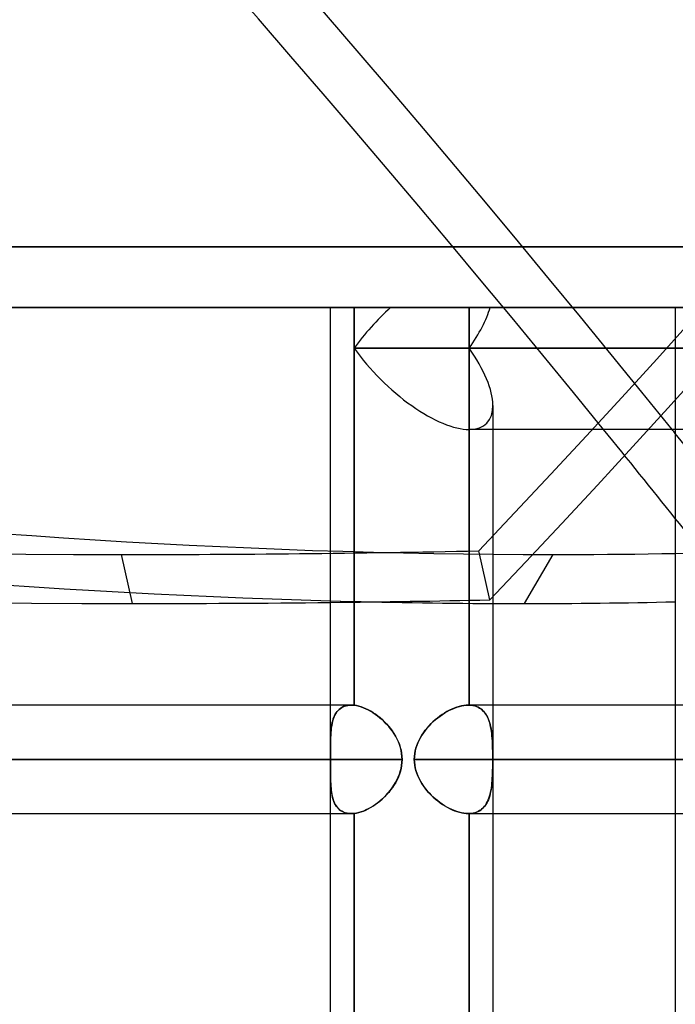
# Model space of a CAD drawing. Header units: millimetres. Extents: x -243 to 243, y -92 to 86.
# Tile 75 of 81: x 130 to 141, y -12 to 5. Entities that reach past the tile are written whole.
import ezdxf

# ---------------------------------------------------------------- set-up
doc = ezdxf.new("R2010")
doc.units = ezdxf.units.MM
doc.layers.add('MAIN-1', color=7, linetype='Continuous')

msp = doc.modelspace()

# ---------------------------------------------------------------- linework, layer by layer
at = {"layer": 'MAIN-1'}
for p, q in [((-221.5, 1), (221.5, 1)), ((-221.5, 1), (221.5, 1)), ((189, 1), (-189, 1)), ((-189, 1), (189, 1)), ((-222.5, 0), (222.5, 0)), ((-188, 0), (188, 0)), ((188, 0), (-188, 0)), ((137.331, 0), (135.039, 0)), ((135.039, -7.332), (135.039, 0)), ((135.432, -0.671), (135.432, 0)), ((136.034, 0), (135.432, 0)), ((142.521, 0), (136.034, 0)), ((137.331, 0), (137.678, 0)), ((137.331, 0), (137.331, -0.671)), ((137.678, 0), (144.165, 0)), ((140.735, -24.66), (140.735, 0)), ((-222.5, 0), (222.5, 0)), ((137.331, 0), (135.039, 0)), ((135.039, -6.563), (135.039, 0)), ((135.432, 0), (136.034, 0)), ((135.432, 0), (135.432, -0.671)), ((136.034, 0), (142.521, 0)), ((137.331, -0.671), (137.331, 0)), ((137.678, 0), (137.331, 0)), ((144.165, 0), (137.678, 0)), ((140.735, -2.014), (140.735, 0)), ((135.432, -0.671), (135.432, -6.565)), ((135.432, -0.671), (142.394, -0.671)), ((135.432, -6.565), (135.432, -0.671)), ((142.394, -0.671), (135.432, -0.671)), ((137.331, -6.563), (137.331, -0.671)), ((141.566, -0.671), (137.331, -0.671)), ((137.331, -0.671), (137.331, -6.563)), ((137.331, -0.671), (141.566, -0.671)), ((137.724, -25.058), (137.724, -1.62)), ((137.724, -2.014), (137.724, -1.62)), ((143.343, -2.014), (137.331, -2.014)), ((143.343, -2.014), (137.331, -2.014)), ((137.724, -25.058), (137.724, -2.014)), ((140.735, -6.563), (140.735, -2.014)), ((137.671, -4.826), (137.489, -4.017)), ((131.584, -4.077), (131.765, -4.886)), ((138.712, -4.077), (138.236, -4.886)), ((135.382, -6.563), (-135.382, -6.563)), ((135.382, -6.563), (-135.382, -6.563)), ((135.039, -7.332), (135.039, -6.563)), ((135.16, -6.656), (135.141, -6.68)), ((135.149, -6.669), (135.166, -6.649)), ((135.181, -6.635), (135.16, -6.656)), ((135.166, -6.649), (135.184, -6.632)), ((135.203, -6.616), (135.181, -6.635)), ((135.184, -6.632), (135.204, -6.616)), ((135.228, -6.6), (135.203, -6.616)), ((135.204, -6.616), (135.225, -6.602)), ((135.225, -6.602), (135.248, -6.59)), ((135.255, -6.587), (135.228, -6.6)), ((135.248, -6.59), (135.272, -6.58)), ((135.284, -6.576), (135.255, -6.587)), ((135.272, -6.58), (135.297, -6.573)), ((135.315, -6.569), (135.284, -6.576)), ((135.297, -6.573), (135.324, -6.567)), ((135.347, -6.564), (135.315, -6.569)), ((135.324, -6.567), (135.352, -6.564)), ((135.381, -6.563), (135.347, -6.564)), ((135.352, -6.564), (135.382, -6.563)), ((135.39, -6.563), (135.381, -6.563)), ((135.382, -6.563), (135.39, -6.563)), ((135.398, -6.563), (135.39, -6.563)), ((135.39, -6.563), (135.398, -6.563)), ((135.406, -6.563), (135.398, -6.563)), ((135.398, -6.563), (135.407, -6.563)), ((135.415, -6.564), (135.406, -6.563)), ((135.407, -6.563), (135.415, -6.564)), ((135.423, -6.565), (135.415, -6.564)), ((135.415, -6.564), (135.424, -6.565)), ((135.432, -6.565), (135.423, -6.565)), ((135.424, -6.565), (135.432, -6.565)), ((135.432, -6.565), (135.469, -6.571)), ((135.469, -6.571), (135.432, -6.565)), ((135.469, -6.571), (135.506, -6.58)), ((135.507, -6.58), (135.469, -6.571)), ((135.506, -6.58), (135.545, -6.591)), ((135.545, -6.591), (135.507, -6.58)), ((135.545, -6.591), (135.584, -6.605)), ((135.584, -6.605), (135.545, -6.591)), ((135.584, -6.605), (135.623, -6.621)), ((135.624, -6.622), (135.584, -6.605)), ((135.623, -6.621), (135.662, -6.64)), ((135.664, -6.641), (135.624, -6.622)), ((135.662, -6.64), (135.702, -6.662)), ((135.704, -6.663), (135.664, -6.641)), ((135.702, -6.662), (135.741, -6.686)), ((137.004, -6.648), (136.963, -6.67)), ((136.968, -6.667), (137.008, -6.646)), ((137.044, -6.629), (137.004, -6.648)), ((137.008, -6.646), (137.049, -6.627)), ((137.085, -6.612), (137.044, -6.629)), ((137.049, -6.627), (137.089, -6.61)), ((137.125, -6.597), (137.085, -6.612)), ((137.089, -6.61), (137.128, -6.596)), ((137.165, -6.585), (137.125, -6.597)), ((137.128, -6.596), (137.168, -6.584)), ((137.205, -6.575), (137.165, -6.585)), ((137.168, -6.584), (137.207, -6.575)), ((137.244, -6.568), (137.205, -6.575)), ((137.207, -6.575), (137.245, -6.568)), ((137.281, -6.564), (137.244, -6.568)), ((137.245, -6.568), (137.282, -6.564)), ((137.318, -6.563), (137.281, -6.564)), ((137.282, -6.564), (137.318, -6.563)), ((137.32, -6.563), (137.318, -6.563)), ((141.115, -6.563), (137.318, -6.563)), ((137.318, -6.563), (137.32, -6.563)), ((137.724, -6.563), (137.318, -6.563)), ((137.32, -6.563), (137.322, -6.563)), ((137.322, -6.563), (137.32, -6.563)), ((137.322, -6.563), (137.324, -6.563)), ((137.324, -6.563), (137.322, -6.563)), ((137.324, -6.563), (137.326, -6.563)), ((137.326, -6.563), (137.324, -6.563)), ((137.326, -6.563), (137.329, -6.563)), ((137.329, -6.563), (137.326, -6.563)), ((137.329, -6.563), (137.331, -6.563)), ((137.331, -6.563), (137.329, -6.563)), ((137.363, -6.565), (137.331, -6.563)), ((137.331, -6.563), (137.363, -6.565)), ((137.394, -6.569), (137.363, -6.565)), ((137.363, -6.565), (137.393, -6.569)), ((137.393, -6.569), (137.423, -6.576)), ((137.424, -6.576), (137.394, -6.569)), ((137.423, -6.576), (137.451, -6.585)), ((137.452, -6.586), (137.424, -6.576)), ((137.451, -6.585), (137.477, -6.597)), ((137.478, -6.597), (137.452, -6.586)), ((137.477, -6.597), (137.502, -6.61)), ((137.503, -6.611), (137.478, -6.597)), ((137.502, -6.61), (137.526, -6.626)), ((137.527, -6.627), (137.503, -6.611)), ((137.526, -6.626), (137.547, -6.644)), ((137.549, -6.645), (137.527, -6.627)), ((137.547, -6.644), (137.567, -6.663)), ((137.569, -6.665), (137.549, -6.645)), ((141.115, -6.563), (137.724, -6.563)), ((140.735, -8.353), (140.735, -6.563)), ((135.07, -6.849), (135.078, -6.819)), ((135.085, -6.796), (135.075, -6.829)), ((135.078, -6.819), (135.086, -6.791)), ((135.096, -6.764), (135.085, -6.796)), ((135.086, -6.791), (135.096, -6.763)), ((135.109, -6.734), (135.096, -6.764)), ((135.096, -6.763), (135.108, -6.737)), ((135.108, -6.737), (135.12, -6.713)), ((135.124, -6.706), (135.109, -6.734)), ((135.12, -6.713), (135.134, -6.69)), ((135.141, -6.68), (135.124, -6.706)), ((135.134, -6.69), (135.149, -6.669)), ((135.744, -6.687), (135.704, -6.663)), ((135.741, -6.686), (135.78, -6.712)), ((135.783, -6.714), (135.744, -6.687)), ((135.78, -6.712), (135.819, -6.74)), ((135.822, -6.742), (135.783, -6.714)), ((135.819, -6.74), (135.857, -6.77)), ((135.86, -6.773), (135.822, -6.742)), ((135.857, -6.77), (135.894, -6.802)), ((135.897, -6.805), (135.86, -6.773)), ((135.894, -6.802), (135.929, -6.836)), ((135.933, -6.84), (135.897, -6.805)), ((136.769, -6.807), (136.733, -6.839)), ((136.738, -6.834), (136.774, -6.802)), ((136.806, -6.776), (136.769, -6.807)), ((136.774, -6.802), (136.812, -6.771)), ((136.844, -6.747), (136.806, -6.776)), ((136.812, -6.771), (136.85, -6.742)), ((136.883, -6.719), (136.844, -6.747)), ((136.85, -6.742), (136.889, -6.715)), ((136.923, -6.693), (136.883, -6.719)), ((136.889, -6.715), (136.928, -6.69)), ((136.963, -6.67), (136.923, -6.693)), ((136.928, -6.69), (136.968, -6.667)), ((137.567, -6.663), (137.586, -6.685)), ((137.587, -6.687), (137.569, -6.665)), ((137.586, -6.685), (137.603, -6.708)), ((137.605, -6.711), (137.587, -6.687)), ((137.603, -6.708), (137.619, -6.734)), ((137.62, -6.736), (137.605, -6.711)), ((137.619, -6.734), (137.633, -6.76)), ((137.634, -6.763), (137.62, -6.736)), ((137.633, -6.76), (137.646, -6.789)), ((137.647, -6.792), (137.634, -6.763)), ((137.646, -6.789), (137.657, -6.819)), ((137.659, -6.823), (137.647, -6.792)), ((137.657, -6.819), (137.667, -6.85)), ((137.669, -6.855), (137.659, -6.823)), ((135.05, -6.976), (135.046, -7.016)), ((135.046, -7.017), (135.049, -6.981)), ((135.049, -6.981), (135.053, -6.947)), ((135.054, -6.937), (135.05, -6.976)), ((135.053, -6.947), (135.058, -6.913)), ((135.06, -6.9), (135.054, -6.937)), ((135.058, -6.913), (135.063, -6.881)), ((135.067, -6.864), (135.06, -6.9)), ((135.063, -6.881), (135.07, -6.849)), ((135.075, -6.829), (135.067, -6.864)), ((135.929, -6.836), (135.964, -6.871)), ((135.968, -6.876), (135.933, -6.84)), ((135.964, -6.871), (135.998, -6.909)), ((136.002, -6.913), (135.968, -6.876)), ((135.998, -6.909), (136.029, -6.947)), ((136.033, -6.952), (136.002, -6.913)), ((136.029, -6.947), (136.06, -6.988)), ((136.063, -6.993), (136.033, -6.952)), ((136.604, -6.98), (136.576, -7.018)), ((136.577, -7.017), (136.606, -6.978)), ((136.633, -6.943), (136.604, -6.98)), ((136.606, -6.978), (136.636, -6.94)), ((136.665, -6.907), (136.633, -6.943)), ((136.636, -6.94), (136.669, -6.903)), ((136.698, -6.873), (136.665, -6.907)), ((136.669, -6.903), (136.703, -6.868)), ((136.733, -6.839), (136.698, -6.873)), ((136.703, -6.868), (136.738, -6.834)), ((137.667, -6.85), (137.676, -6.883)), ((137.678, -6.888), (137.669, -6.855)), ((137.676, -6.883), (137.684, -6.917)), ((137.685, -6.922), (137.678, -6.888)), ((137.684, -6.917), (137.691, -6.952)), ((137.692, -6.958), (137.685, -6.922)), ((137.691, -6.952), (137.697, -6.989)), ((137.698, -6.995), (137.692, -6.958)), ((135.04, -7.167), (135.041, -7.129)), ((135.041, -7.144), (135.04, -7.189)), ((135.041, -7.129), (135.042, -7.091)), ((135.042, -7.1), (135.041, -7.144)), ((135.042, -7.091), (135.044, -7.053)), ((135.044, -7.057), (135.042, -7.1)), ((135.046, -7.016), (135.044, -7.057)), ((135.044, -7.053), (135.046, -7.017)), ((136.06, -6.988), (136.088, -7.03)), ((136.091, -7.035), (136.063, -6.993)), ((136.088, -7.03), (136.114, -7.073)), ((136.117, -7.078), (136.091, -7.035)), ((136.114, -7.073), (136.138, -7.118)), ((136.14, -7.122), (136.117, -7.078)), ((136.138, -7.118), (136.159, -7.164)), ((136.161, -7.167), (136.14, -7.122)), ((136.502, -7.141), (136.482, -7.184)), ((136.483, -7.183), (136.503, -7.14)), ((136.525, -7.099), (136.502, -7.141)), ((136.503, -7.14), (136.525, -7.098)), ((136.525, -7.098), (136.55, -7.057)), ((136.549, -7.058), (136.525, -7.099)), ((136.576, -7.018), (136.549, -7.058)), ((136.55, -7.057), (136.577, -7.017)), ((137.697, -6.989), (137.702, -7.027)), ((137.703, -7.032), (137.698, -6.995)), ((137.702, -7.027), (137.706, -7.066)), ((137.707, -7.071), (137.703, -7.032)), ((137.706, -7.066), (137.71, -7.106)), ((137.71, -7.111), (137.707, -7.071)), ((137.71, -7.106), (137.712, -7.148)), ((137.713, -7.152), (137.71, -7.111)), ((137.712, -7.148), (137.715, -7.19)), ((135.039, -7.207), (135.04, -7.167)), ((135.04, -7.189), (135.039, -7.235)), ((135.039, -7.247), (135.039, -7.207)), ((135.039, -7.235), (135.039, -7.282)), ((135.039, -7.288), (135.039, -7.247)), ((135.039, -7.282), (135.039, -7.33)), ((135.039, -7.33), (135.039, -7.288)), ((136.159, -7.164), (136.178, -7.211)), ((136.179, -7.213), (136.161, -7.167)), ((136.178, -7.211), (136.193, -7.259)), ((136.194, -7.261), (136.179, -7.213)), ((136.193, -7.259), (136.206, -7.307)), ((136.206, -7.309), (136.194, -7.261)), ((136.206, -7.307), (136.215, -7.357)), ((136.215, -7.358), (136.206, -7.309)), ((136.439, -7.317), (136.451, -7.271)), ((136.451, -7.273), (136.439, -7.318)), ((136.451, -7.271), (136.465, -7.227)), ((136.465, -7.228), (136.451, -7.273)), ((136.465, -7.227), (136.483, -7.183)), ((136.482, -7.184), (136.465, -7.228)), ((137.715, -7.193), (137.713, -7.152)), ((137.715, -7.19), (137.716, -7.233)), ((137.717, -7.236), (137.715, -7.193)), ((137.716, -7.233), (137.718, -7.277)), ((137.718, -7.279), (137.717, -7.236)), ((137.718, -7.277), (137.719, -7.321)), ((137.719, -7.323), (137.718, -7.279)), ((136.222, -7.458), (-136.222, -7.458)), ((-136.222, -7.458), (136.222, -7.458)), ((-135.039, -7.458), (135.039, -7.458)), ((135.039, -7.458), (-135.039, -7.458)), ((135.039, -7.33), (135.039, -7.351)), ((135.039, -7.351), (135.039, -7.33)), ((135.039, -7.351), (135.039, -7.372)), ((135.039, -7.372), (135.039, -7.351)), ((135.039, -7.372), (135.039, -7.393)), ((135.039, -7.393), (135.039, -7.372)), ((135.039, -7.393), (135.039, -7.415)), ((135.039, -7.414), (135.039, -7.393)), ((135.039, -7.436), (135.039, -7.414)), ((135.039, -7.415), (135.039, -7.436)), ((135.039, -7.436), (135.039, -7.458)), ((135.039, -7.458), (135.039, -7.436)), ((135.039, -7.458), (135.039, -7.479)), ((135.039, -7.479), (135.039, -7.458)), ((136.215, -7.357), (136.22, -7.407)), ((136.22, -7.408), (136.215, -7.358)), ((136.22, -7.407), (136.222, -7.458)), ((136.222, -7.458), (136.22, -7.408)), ((136.22, -7.508), (136.222, -7.458)), ((136.222, -7.458), (136.22, -7.507)), ((136.424, -7.458), (136.426, -7.41)), ((136.426, -7.411), (136.424, -7.458)), ((136.426, -7.504), (136.424, -7.458)), ((136.424, -7.458), (140.735, -7.458)), ((136.424, -7.458), (136.426, -7.505)), ((140.735, -7.458), (136.424, -7.458)), ((136.426, -7.41), (136.431, -7.363)), ((136.431, -7.364), (136.426, -7.411)), ((136.431, -7.363), (136.439, -7.317)), ((136.439, -7.318), (136.431, -7.364)), ((137.719, -7.321), (137.719, -7.366)), ((137.719, -7.368), (137.719, -7.323)), ((137.719, -7.366), (137.72, -7.412)), ((137.72, -7.412), (137.719, -7.368)), ((137.72, -7.458), (137.72, -7.412)), ((137.72, -7.412), (137.72, -7.458)), ((137.72, -7.458), (137.72, -7.503)), ((137.72, -7.503), (137.72, -7.458)), ((141.972, -7.458), (137.72, -7.458)), ((137.724, -7.458), (141.972, -7.458)), ((135.039, -7.479), (135.039, -7.501)), ((135.039, -7.5), (135.039, -7.479)), ((135.039, -7.522), (135.039, -7.5)), ((135.039, -7.501), (135.039, -7.522)), ((135.039, -7.522), (135.039, -7.543)), ((135.039, -7.543), (135.039, -7.522)), ((135.039, -7.543), (135.039, -7.564)), ((135.039, -7.564), (135.039, -7.543)), ((135.039, -7.564), (135.039, -7.585)), ((135.039, -7.585), (135.039, -7.564)), ((135.039, -8.353), (135.039, -7.583)), ((135.039, -16.132), (135.039, -7.583)), ((135.039, -7.585), (135.039, -7.627)), ((135.039, -7.633), (135.039, -7.585)), ((135.039, -7.627), (135.039, -7.668)), ((135.039, -7.68), (135.039, -7.633)), ((136.193, -7.656), (136.206, -7.608)), ((136.206, -7.606), (136.194, -7.654)), ((136.215, -7.557), (136.206, -7.606)), ((136.206, -7.608), (136.215, -7.558)), ((136.22, -7.507), (136.215, -7.557)), ((136.215, -7.558), (136.22, -7.508)), ((136.431, -7.551), (136.426, -7.504)), ((136.426, -7.505), (136.431, -7.552)), ((136.439, -7.597), (136.431, -7.551)), ((136.431, -7.552), (136.439, -7.598)), ((136.451, -7.642), (136.439, -7.597)), ((136.439, -7.598), (136.451, -7.644)), ((137.718, -7.636), (137.717, -7.679)), ((137.719, -7.592), (137.718, -7.636)), ((137.718, -7.638), (137.719, -7.594)), ((137.72, -7.503), (137.719, -7.547)), ((137.719, -7.549), (137.72, -7.503)), ((137.719, -7.547), (137.719, -7.592)), ((137.719, -7.594), (137.719, -7.549)), ((135.039, -7.668), (135.039, -7.708)), ((135.04, -7.726), (135.039, -7.68)), ((135.039, -7.708), (135.04, -7.748)), ((135.041, -7.771), (135.04, -7.726)), ((135.04, -7.748), (135.041, -7.786)), ((135.042, -7.815), (135.041, -7.771)), ((135.041, -7.786), (135.042, -7.824)), ((136.114, -7.842), (136.138, -7.797)), ((136.14, -7.793), (136.117, -7.837)), ((136.138, -7.797), (136.159, -7.751)), ((136.161, -7.748), (136.14, -7.793)), ((136.159, -7.751), (136.178, -7.704)), ((136.179, -7.702), (136.161, -7.748)), ((136.178, -7.704), (136.193, -7.656)), ((136.194, -7.654), (136.179, -7.702)), ((136.465, -7.687), (136.451, -7.642)), ((136.451, -7.644), (136.465, -7.688)), ((136.482, -7.731), (136.465, -7.687)), ((136.465, -7.688), (136.483, -7.732)), ((136.502, -7.774), (136.482, -7.731)), ((136.483, -7.732), (136.503, -7.775)), ((136.525, -7.816), (136.502, -7.774)), ((136.503, -7.775), (136.525, -7.817)), ((137.713, -7.763), (137.71, -7.804)), ((137.71, -7.809), (137.712, -7.767)), ((137.712, -7.767), (137.715, -7.725)), ((137.715, -7.722), (137.713, -7.763)), ((137.717, -7.679), (137.715, -7.722)), ((137.715, -7.725), (137.716, -7.682)), ((137.716, -7.682), (137.718, -7.638)), ((135.044, -7.858), (135.042, -7.815)), ((135.042, -7.824), (135.044, -7.862)), ((135.046, -7.899), (135.044, -7.858)), ((135.044, -7.862), (135.046, -7.898)), ((135.046, -7.898), (135.049, -7.934)), ((135.05, -7.939), (135.046, -7.899)), ((135.049, -7.934), (135.053, -7.968)), ((135.054, -7.978), (135.05, -7.939)), ((136.029, -7.968), (136.06, -7.927)), ((136.063, -7.922), (136.033, -7.963)), ((136.06, -7.927), (136.088, -7.885)), ((136.091, -7.88), (136.063, -7.922)), ((136.088, -7.885), (136.114, -7.842)), ((136.117, -7.837), (136.091, -7.88)), ((136.549, -7.857), (136.525, -7.816)), ((136.525, -7.817), (136.55, -7.858)), ((136.576, -7.897), (136.549, -7.857)), ((136.55, -7.858), (136.577, -7.898)), ((136.604, -7.935), (136.576, -7.897)), ((136.577, -7.898), (136.606, -7.937)), ((136.633, -7.972), (136.604, -7.935)), ((136.606, -7.937), (136.636, -7.975)), ((137.692, -7.957), (137.685, -7.993)), ((137.691, -7.963), (137.697, -7.926)), ((137.698, -7.92), (137.692, -7.957)), ((137.697, -7.926), (137.702, -7.888)), ((137.703, -7.883), (137.698, -7.92)), ((137.702, -7.888), (137.706, -7.849)), ((137.707, -7.844), (137.703, -7.883)), ((137.706, -7.849), (137.71, -7.809)), ((137.71, -7.804), (137.707, -7.844)), ((135.053, -7.968), (135.058, -8.002)), ((135.06, -8.015), (135.054, -7.978)), ((135.058, -8.002), (135.063, -8.034)), ((135.067, -8.051), (135.06, -8.015)), ((135.063, -8.034), (135.07, -8.066)), ((135.075, -8.086), (135.067, -8.051)), ((135.07, -8.066), (135.078, -8.096)), ((135.085, -8.119), (135.075, -8.086)), ((135.078, -8.096), (135.086, -8.124)), ((135.096, -8.151), (135.085, -8.119)), ((135.086, -8.124), (135.096, -8.152)), ((135.857, -8.145), (135.894, -8.113)), ((135.897, -8.11), (135.86, -8.142)), ((135.894, -8.113), (135.929, -8.079)), ((135.933, -8.075), (135.897, -8.11)), ((135.929, -8.079), (135.964, -8.044)), ((135.968, -8.039), (135.933, -8.075)), ((135.964, -8.044), (135.998, -8.006)), ((136.002, -8.002), (135.968, -8.039)), ((135.998, -8.006), (136.029, -7.968)), ((136.033, -7.963), (136.002, -8.002)), ((136.665, -8.008), (136.633, -7.972)), ((136.636, -7.975), (136.669, -8.012)), ((136.698, -8.042), (136.665, -8.008)), ((136.669, -8.012), (136.703, -8.047)), ((136.733, -8.076), (136.698, -8.042)), ((136.703, -8.047), (136.738, -8.081)), ((136.769, -8.108), (136.733, -8.076)), ((136.738, -8.081), (136.774, -8.113)), ((136.806, -8.139), (136.769, -8.108)), ((136.774, -8.113), (136.812, -8.144)), ((137.647, -8.123), (137.634, -8.152)), ((137.646, -8.126), (137.657, -8.096)), ((137.659, -8.092), (137.647, -8.123)), ((137.657, -8.096), (137.667, -8.065)), ((137.669, -8.06), (137.659, -8.092)), ((137.667, -8.065), (137.676, -8.032)), ((137.678, -8.027), (137.669, -8.06)), ((137.676, -8.032), (137.684, -7.998)), ((137.685, -7.993), (137.678, -8.027)), ((137.684, -7.998), (137.691, -7.963)), ((135.109, -8.181), (135.096, -8.151)), ((135.096, -8.152), (135.108, -8.178)), ((135.108, -8.178), (135.12, -8.202)), ((135.124, -8.209), (135.109, -8.181)), ((135.12, -8.202), (135.134, -8.225)), ((135.141, -8.235), (135.124, -8.209)), ((135.134, -8.225), (135.149, -8.246)), ((135.16, -8.259), (135.141, -8.235)), ((135.149, -8.246), (135.166, -8.266)), ((135.181, -8.28), (135.16, -8.259)), ((135.166, -8.266), (135.184, -8.283)), ((135.203, -8.299), (135.181, -8.28)), ((135.184, -8.283), (135.204, -8.299)), ((135.623, -8.294), (135.662, -8.275)), ((135.664, -8.274), (135.624, -8.293)), ((135.662, -8.275), (135.702, -8.253)), ((135.704, -8.252), (135.664, -8.274)), ((135.702, -8.253), (135.741, -8.229)), ((135.744, -8.228), (135.704, -8.252)), ((135.741, -8.229), (135.78, -8.203)), ((135.783, -8.201), (135.744, -8.228)), ((135.78, -8.203), (135.819, -8.175)), ((135.822, -8.173), (135.783, -8.201)), ((135.819, -8.175), (135.857, -8.145)), ((135.86, -8.142), (135.822, -8.173)), ((136.844, -8.168), (136.806, -8.139)), ((136.812, -8.144), (136.85, -8.173)), ((136.883, -8.196), (136.844, -8.168)), ((136.85, -8.173), (136.889, -8.2)), ((136.923, -8.222), (136.883, -8.196)), ((136.889, -8.2), (136.928, -8.225)), ((136.963, -8.245), (136.923, -8.222)), ((136.928, -8.225), (136.968, -8.248)), ((137.004, -8.267), (136.963, -8.245)), ((136.968, -8.248), (137.008, -8.269)), ((137.044, -8.286), (137.004, -8.267)), ((137.008, -8.269), (137.049, -8.288)), ((137.085, -8.303), (137.044, -8.286)), ((137.526, -8.289), (137.547, -8.271)), ((137.549, -8.27), (137.527, -8.288)), ((137.547, -8.271), (137.567, -8.252)), ((137.569, -8.25), (137.549, -8.27)), ((137.567, -8.252), (137.586, -8.23)), ((137.587, -8.228), (137.569, -8.25)), ((137.586, -8.23), (137.603, -8.207)), ((137.605, -8.204), (137.587, -8.228)), ((137.603, -8.207), (137.619, -8.181)), ((137.62, -8.179), (137.605, -8.204)), ((137.619, -8.181), (137.633, -8.155)), ((137.634, -8.152), (137.62, -8.179)), ((137.633, -8.155), (137.646, -8.126)), ((-135.382, -8.353), (135.382, -8.353)), ((-135.382, -8.353), (135.382, -8.353)), ((135.039, -15.363), (135.039, -8.353)), ((135.228, -8.315), (135.203, -8.299)), ((135.204, -8.299), (135.225, -8.313)), ((135.225, -8.313), (135.248, -8.325)), ((135.255, -8.328), (135.228, -8.315)), ((135.248, -8.325), (135.272, -8.335)), ((135.284, -8.339), (135.255, -8.328)), ((135.272, -8.335), (135.297, -8.342)), ((135.315, -8.346), (135.284, -8.339)), ((135.297, -8.342), (135.324, -8.348)), ((135.347, -8.351), (135.315, -8.346)), ((135.324, -8.348), (135.352, -8.351)), ((135.381, -8.353), (135.347, -8.351)), ((135.352, -8.351), (135.382, -8.353)), ((135.39, -8.352), (135.381, -8.353)), ((135.382, -8.353), (135.39, -8.352)), ((135.39, -8.352), (135.398, -8.352)), ((135.398, -8.352), (135.39, -8.352)), ((135.398, -8.352), (135.407, -8.352)), ((135.406, -8.352), (135.398, -8.352)), ((135.415, -8.351), (135.406, -8.352)), ((135.407, -8.352), (135.415, -8.351)), ((135.415, -8.351), (135.424, -8.35)), ((135.423, -8.35), (135.415, -8.351)), ((135.432, -8.35), (135.423, -8.35)), ((135.424, -8.35), (135.432, -8.35)), ((135.432, -8.35), (135.469, -8.344)), ((135.469, -8.344), (135.432, -8.35)), ((135.432, -8.35), (135.432, -15.365)), ((135.432, -15.365), (135.432, -8.35)), ((135.469, -8.344), (135.506, -8.335)), ((135.507, -8.335), (135.469, -8.344)), ((135.506, -8.335), (135.545, -8.324)), ((135.545, -8.324), (135.507, -8.335)), ((135.545, -8.324), (135.584, -8.31)), ((135.584, -8.31), (135.545, -8.324)), ((135.624, -8.293), (135.584, -8.31)), ((135.584, -8.31), (135.623, -8.294)), ((137.049, -8.288), (137.089, -8.305)), ((137.125, -8.318), (137.085, -8.303)), ((137.089, -8.305), (137.128, -8.319)), ((137.165, -8.33), (137.125, -8.318)), ((137.128, -8.319), (137.168, -8.331)), ((137.205, -8.34), (137.165, -8.33)), ((137.168, -8.331), (137.207, -8.34)), ((137.244, -8.347), (137.205, -8.34)), ((137.207, -8.34), (137.245, -8.347)), ((137.281, -8.351), (137.244, -8.347)), ((137.245, -8.347), (137.282, -8.351)), ((137.318, -8.353), (137.281, -8.351)), ((137.282, -8.351), (137.318, -8.353)), ((137.32, -8.353), (137.318, -8.353)), ((137.318, -8.353), (137.32, -8.353)), ((137.318, -8.353), (141.115, -8.353)), ((137.318, -8.353), (137.724, -8.353)), ((137.322, -8.352), (137.32, -8.353)), ((137.32, -8.353), (137.322, -8.352)), ((137.324, -8.352), (137.322, -8.352)), ((137.322, -8.352), (137.324, -8.352)), ((137.326, -8.352), (137.324, -8.352)), ((137.324, -8.352), (137.326, -8.352)), ((137.329, -8.352), (137.326, -8.352)), ((137.326, -8.352), (137.329, -8.352)), ((137.331, -8.352), (137.329, -8.352)), ((137.329, -8.352), (137.331, -8.352)), ((137.363, -8.35), (137.331, -8.352)), ((137.331, -8.352), (137.363, -8.35)), ((137.331, -15.363), (137.331, -8.352)), ((137.331, -8.352), (137.331, -15.363)), ((137.394, -8.346), (137.363, -8.35)), ((137.363, -8.35), (137.393, -8.346)), ((137.393, -8.346), (137.423, -8.339)), ((137.424, -8.339), (137.394, -8.346)), ((137.423, -8.339), (137.451, -8.33)), ((137.452, -8.329), (137.424, -8.339)), ((137.451, -8.33), (137.477, -8.318)), ((137.478, -8.318), (137.452, -8.329)), ((137.477, -8.318), (137.502, -8.305)), ((137.503, -8.304), (137.478, -8.318)), ((137.502, -8.305), (137.526, -8.289)), ((137.527, -8.288), (137.503, -8.304)), ((137.724, -8.353), (141.115, -8.353)), ((140.735, -15.363), (140.735, -8.353))]:
    msp.add_line(p, q, dxfattribs=at)
for centre, major_axis, ratio, start_param, end_param in [((-31.326, 37.405), (-196.599, 115.558), 0.345492, -2.400672, -1.788027), ((-51.163, 37.405), (-222.507, -49.956), 0.559017, 2.445529, 3.073847), ((-31.802, 36.595), (196.599, -115.558), 0.345492, 0.747229, 1.353566), ((-50.981, 36.595), (222.507, 49.956), 0.559017, -0.696064, -0.067745), ((178.124, 105.345), (-181.638, -40.78), 0.559017, 0.622838, 1.188892), ((16.868, 105.345), (-160.489, 94.333), 0.345492, 2.04415, 2.610203), ((178.305, 104.536), (181.638, 40.78), 0.559017, -2.252669, -1.952701), ((16.393, 104.536), (160.489, -94.333), 0.345492, -0.831358, -0.560152), ((136.381, -0.671), (-1.24, -1.24), 0.414214, -1.701696, -1.178097), ((136.381, -0.671), (-1.24, -1.24), 0.414214, -1.701696, -1.178097), ((136.381, -0.671), (-1.24, -1.24), 0.414214, 1.963495, 2.487094), ((136.381, -0.671), (-1.24, -1.24), 0.414214, 1.963495, 2.487094), ((136.381, -0.671), (-1.24, 1.24), 0.414214, 1.178097, 2.748894), ((136.381, -0.671), (-1.24, 1.24), 0.414214, 1.178097, 2.748894), ((136.381, -0.671), (-1.24, 1.24), 0.414214, -2.737442, -1.963495), ((136.381, -0.671), (-1.24, 1.24), 0.414214, -2.737442, -1.963495), ((136.381, -0.671), (-1.24, 1.24), 0.414214, 2.748894, 3.545744), ((136.381, -0.671), (-1.24, 1.24), 0.414214, 2.748894, 3.545744), ((-31.802, 36.595), (196.599, -115.558), 0.345492, 0.735779, 0.747229), ((-31.326, 37.405), (-196.599, 115.558), 0.345492, -2.401186, -2.400672), ((-31.326, 37.405), (-196.599, 115.558), 0.345492, -2.416345, -2.401186), ((-31.802, 36.595), (196.599, -115.558), 0.345492, 0.725247, 0.735779), ((178.124, 105.345), (-181.638, -40.78), 0.559017, 1.188892, 1.222109), ((16.868, 105.345), (-160.489, 94.333), 0.345492, 2.610203, 2.64342), ((178.305, 104.536), (181.638, 40.78), 0.559017, -1.952701, -1.934255), ((178.305, 104.536), (181.638, 40.78), 0.559017, -1.934255, -1.919483), ((16.393, 104.536), (160.489, -94.333), 0.345492, -0.560152, -0.536059), ((16.393, 104.536), (160.489, -94.333), 0.345492, -0.53139, -0.508256), ((16.393, 104.536), (160.489, -94.333), 0.345492, -0.536059, -0.53139)]:
    msp.add_ellipse(centre, major_axis=major_axis, ratio=ratio, start_param=start_param, end_param=end_param, dxfattribs=at)

doc.saveas('drawing.dxf')
